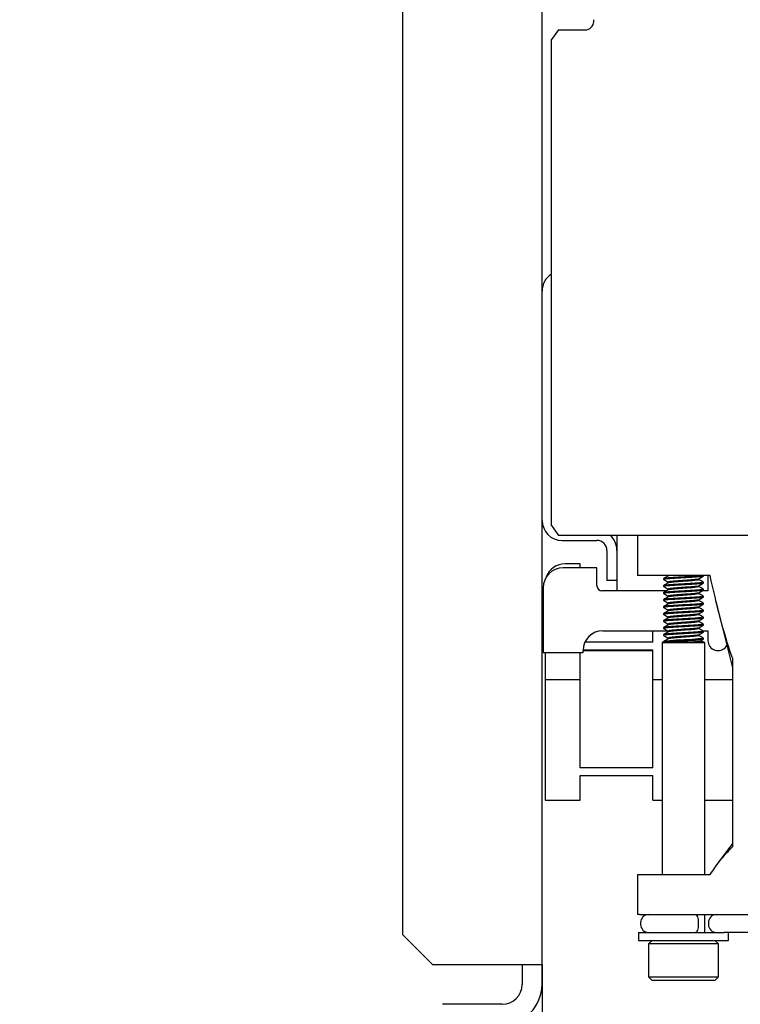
# Model space of a CAD drawing. Header units: millimetres. Extents: x 5 to 414, y 6 to 290.
# Tile 36 of 107: x 167 to 182, y 157 to 176. Entities that reach past the tile are written whole.
import ezdxf

# ---------------------------------------------------------------- set-up
doc = ezdxf.new("R2010")
doc.units = ezdxf.units.MM
doc.layers.add('SLD-0', color=7, linetype='Continuous')
doc.styles.add('SLDTEXTSTYLE0', font='TXT', dxfattribs={"width": 0.605})
doc.dimstyles.new('SLDDIMSTYLE0', dxfattribs={"dimtxt": 3.5, "dimasz": 3.5, "dimexe": 0, "dimexo": 0.0625, "dimgap": 0.875, "dimtad": 1, "dimlfac": 5, "dimrnd": 1e-09, "dimzin": 12, "dimdsep": 46, "dimtxsty": 'SLDTEXTSTYLE0', "dimsah": 1, "dimcen": 0.09, "dimadec": 0, "dimazin": 3, "dimtfac": 1, "dimtmove": 0, "dimatfit": 0, "dimfxl": 1, "dimfrac": 2, "dimtolj": 1, "dimtzin": 12, "dimarcsym": 0})
doc.dimstyles.new('SLDDIMSTYLE2', dxfattribs={"dimtxt": 3.5, "dimasz": 3.5, "dimexe": 0, "dimexo": 0.0625, "dimgap": 0.875, "dimtad": 1, "dimlfac": 5, "dimrnd": 1e-09, "dimzin": 12, "dimdsep": 46, "dimtxsty": 'SLDTEXTSTYLE0', "dimsah": 1, "dimcen": 0.09, "dimadec": 0, "dimazin": 3, "dimtfac": 1, "dimtofl": 0, "dimtmove": 0, "dimatfit": 3, "dimfxl": 1, "dimfrac": 2, "dimtolj": 1, "dimtzin": 12, "dimarcsym": 0})

# ---------------------------------------------------------------- blocks, each defined once
blk = doc.blocks.new('_D_10')
at = {"layer": 'SLD-0'}
for p, q in [((177.878, 157.444), (177.878, 145.308)), ((175.078, 151.644), (175.078, 145.308)), ((175.078, 146.308), (167.402, 146.308)), ((175.078, 146.308), (177.878, 146.308)), ((177.878, 146.308), (184.878, 146.308))]:
    blk.add_line(p, q, dxfattribs=at)
for points in [[(175.078, 146.308), (171.578, 146.768), (171.578, 145.848)], [(177.878, 146.308), (181.378, 145.848), (181.378, 146.768)]]:
    blk.add_solid(points, dxfattribs=at)
at = {"layer": 'SLD-0', "insert": (167.402, 150.82), "char_height": 3.5, "attachment_point": 1, "style": 'SLDTEXTSTYLE0'}
blk.add_mtext('14', dxfattribs=at)
blk = doc.blocks.new('_D_11')
at = {"layer": 'SLD-0'}
for p, q in [((221.778, 166.544), (221.778, 139.547)), ((175.078, 151.644), (175.078, 139.547)), ((175.078, 140.547), (221.778, 140.547))]:
    blk.add_line(p, q, dxfattribs=at)
for points in [[(175.078, 140.547), (178.578, 140.087), (178.578, 141.007)], [(221.778, 140.547), (218.278, 141.007), (218.278, 140.087)]]:
    blk.add_solid(points, dxfattribs=at)
at = {"layer": 'SLD-0', "insert": (192.412, 145.058), "char_height": 3.5, "attachment_point": 1, "style": 'SLDTEXTSTYLE0'}
blk.add_mtext('233,5', dxfattribs=at)

msp = doc.modelspace()

# ---------------------------------------------------------------- linework, layer by layer
at = {"color": 7, "linetype": 'Continuous', "lineweight": 25}
for p, q in [((175.0776, 226.2436), (175.0776, 158.0436)), ((177.8776, 157.4436), (177.8776, 177.5436)), ((178.2069, 176.1836), (178.0654, 175.9836)), ((178.2069, 176.1836), (178.7725, 176.1836)), ((178.0654, 166.2436), (178.0654, 175.9836)), ((178.0654, 166.2436), (178.2069, 166.0436)), ((184.207, 166.0436), (178.2069, 166.0436)), ((179.3776, 166.0436), (179.3776, 165.7436)), ((179.7929, 166.0436), (179.7929, 165.2436)), ((178.2776, 165.9436), (178.9776, 165.9436)), ((179.1776, 165.7436), (179.1776, 165.1436)), ((179.3776, 165.7436), (179.3776, 165.1436)), ((178.6376, 165.4736), (178.3376, 165.4736)), ((178.6376, 165.3936), (178.6376, 165.4736)), ((178.9776, 165.3936), (178.2976, 165.3936)), ((178.9776, 165.0336), (178.9776, 165.3936)), ((179.8291, 165.2436), (179.7929, 165.2436)), ((181.2439, 165.2436), (179.8291, 165.2436)), ((180.4042, 165.2436), (180.4042, 165.229)), ((181.1133, 165.2276), (181.1133, 165.2436)), ((181.2031, 165.2436), (181.2031, 164.9336)), ((179.3776, 165.1436), (179.1776, 165.1436)), ((179.3776, 165.1436), (179.3776, 164.9336)), ((180.3133, 165.1751), (180.3133, 165.1576)), ((180.3133, 165.0351), (180.3133, 165.0176)), ((180.4042, 165.1051), (180.4042, 165.089)), ((181.0224, 165.1576), (181.0224, 165.1738)), ((181.0224, 165.0176), (181.0224, 165.0338)), ((181.1133, 165.0876), (181.1133, 165.1051)), ((177.8976, 164.9936), (177.8976, 163.6936)), ((180.3779, 164.9336), (179.0776, 164.9336)), ((180.3133, 164.8951), (180.3133, 164.8776)), ((180.4042, 164.9651), (180.4042, 164.949)), ((181.0224, 164.8776), (181.0224, 164.8938)), ((181.2031, 164.9336), (181.1099, 164.9336)), ((181.1133, 164.9476), (181.1133, 164.9651)), ((180.3133, 164.7551), (180.3133, 164.7376)), ((180.4042, 164.8251), (180.4042, 164.809)), ((180.4042, 164.6851), (180.4042, 164.669)), ((181.0224, 164.7376), (181.0224, 164.7538)), ((181.1133, 164.8076), (181.1133, 164.8251)), ((181.1133, 164.6676), (181.1133, 164.6851)), ((181.3641, 164.7279), (181.6931, 163.3878)), ((180.3133, 164.6151), (180.3133, 164.5976)), ((180.3133, 164.4751), (180.3133, 164.4576)), ((180.4042, 164.5451), (180.4042, 164.529)), ((181.0224, 164.5976), (181.0224, 164.6138)), ((181.0224, 164.4576), (181.0224, 164.4738)), ((181.1133, 164.5276), (181.1133, 164.5451)), ((180.3133, 164.3351), (180.3133, 164.3176)), ((180.4042, 164.4051), (180.4042, 164.389)), ((180.4042, 164.2651), (180.4042, 164.249)), ((181.0224, 164.3176), (181.0224, 164.3338)), ((181.1133, 164.3876), (181.1133, 164.4051)), ((181.1133, 164.2476), (181.1133, 164.2651)), ((179.0976, 164.1336), (180.3914, 164.1336)), ((180.0976, 163.9036), (180.0976, 164.1336)), ((180.3133, 164.1951), (180.3133, 164.1776)), ((180.3133, 164.0551), (180.3133, 164.0376)), ((180.4042, 164.1251), (180.4042, 164.109)), ((181.0224, 164.1776), (181.0224, 164.1938)), ((181.0224, 164.0376), (181.0224, 164.0538)), ((181.1034, 164.1336), (181.2031, 164.1336)), ((181.1133, 164.1076), (181.1133, 164.1251)), ((181.2031, 164.1336), (181.2031, 163.9336)), ((180.0976, 163.9036), (178.7355, 163.9036)), ((180.3133, 163.9088), (180.2879, 163.8996)), ((180.2879, 163.8996), (180.2879, 159.2436)), ((180.2879, 163.8996), (181.0249, 163.8996)), ((180.3133, 163.9088), (180.3598, 163.9088)), ((180.4042, 163.9851), (180.4042, 163.969)), ((180.9303, 163.9236), (181.0727, 163.9236)), ((181.0249, 163.8996), (181.1387, 163.8996)), ((181.1387, 163.8996), (181.0727, 163.9236)), ((181.1133, 163.9676), (181.1133, 163.9851)), ((181.1387, 159.2436), (181.1387, 163.8996)), ((177.8976, 163.6936), (178.6976, 163.6936)), ((177.9376, 163.6936), (177.9376, 163.1536)), ((178.6376, 163.1536), (178.6376, 163.6936)), ((178.6976, 163.6936), (178.6976, 163.7336)), ((178.6976, 163.7336), (180.0976, 163.7336)), ((178.6981, 163.7536), (180.0976, 163.7536)), ((180.0976, 163.1536), (180.0976, 163.7536)), ((181.5665, 163.8182), (181.582, 163.8402)), ((181.6931, 163.5905), (181.6931, 159.7997)), ((177.9376, 163.1536), (178.6376, 163.1536)), ((177.9376, 163.1536), (177.9376, 160.7336)), ((178.6376, 161.3836), (178.6376, 163.1536)), ((180.0976, 163.1536), (180.2879, 163.1536)), ((180.0976, 161.3836), (180.0976, 163.1536)), ((181.1387, 163.1536), (181.6931, 163.1536)), ((180.0976, 161.3836), (178.6376, 161.3836)), ((178.6376, 161.2336), (180.0976, 161.2336)), ((178.6376, 160.7336), (178.6376, 161.2336)), ((180.0976, 160.7336), (180.0976, 161.2336)), ((177.9376, 160.7336), (178.6376, 160.7336)), ((180.0976, 160.7336), (180.2879, 160.7336)), ((181.1387, 160.7336), (181.6931, 160.7336)), ((181.6931, 159.8678), (181.3641, 159.4171)), ((179.7929, 159.2436), (179.7929, 158.4436)), ((179.7929, 159.2436), (179.8291, 159.2436)), ((179.8291, 159.2436), (181.2439, 159.2436)), ((179.8291, 158.4436), (179.7929, 158.4436)), ((179.8291, 158.4436), (184.891, 158.4436)), ((181.1387, 158.0836), (181.1387, 158.4436)), ((179.8533, 158.2836), (179.8533, 158.2436)), ((181.0075, 158.2836), (181.0075, 158.2436)), ((181.2122, 158.2836), (181.2122, 158.2436)), ((175.6776, 157.4436), (175.0776, 158.0436)), ((179.8133, 158.0836), (179.8133, 157.9236)), ((179.8133, 158.0836), (180.1855, 158.0836)), ((179.8133, 157.9236), (180.1855, 157.9236)), ((180.0833, 157.9236), (180.0133, 157.8536)), ((180.1855, 158.0836), (181.5272, 158.0836)), ((180.1855, 157.9236), (181.6133, 157.9236)), ((181.4133, 157.8536), (181.3433, 157.9236)), ((181.6263, 158.0836), (181.5272, 158.0836)), ((181.6133, 157.9236), (181.6133, 158.0836)), ((182.0252, 158.0836), (181.6263, 158.0836)), ((180.0133, 157.8536), (180.0133, 157.1936)), ((181.4133, 157.8536), (180.0133, 157.8536)), ((181.4133, 157.1936), (181.4133, 157.8536)), ((175.6776, 157.4436), (177.0776, 157.4436)), ((177.0776, 157.4436), (177.8776, 157.4436)), ((177.4776, 157.4436), (177.4776, 157.0436)), ((177.8776, 157.0436), (177.8776, 157.4436)), ((180.0133, 157.1936), (180.0833, 157.1236)), ((180.0133, 157.1936), (181.4133, 157.1936)), ((181.3433, 157.1236), (181.4133, 157.1936)), ((181.3433, 157.1236), (180.0833, 157.1236)), ((177.0776, 156.6436), (175.8776, 156.6436))]:
    msp.add_line(p, q, dxfattribs=at)
at = {"color": 7, "linetype": 'Continuous', "lineweight": 25, "flags": 128}
for points in [[(181.1111, 163.9851), (181.0888, 163.9776), (181.0063, 163.9686), (180.8784, 163.9596), (180.7298, 163.9514), (180.5728, 163.9422), (180.441, 163.9336), (180.3501, 163.9251), (180.3135, 163.9158), (180.3242, 163.9101), (180.3307, 163.9088), (180.3307, 163.9088)], [(180.9527, 158.4436), (180.9634, 158.4405), (180.9737, 158.4314), (180.9831, 158.4166), (180.9914, 158.3968), (180.9982, 158.3725), (181.0033, 158.3448), (181.0064, 158.3148), (181.0075, 158.2836)], [(181.0075, 158.2436), (181.0064, 158.2124), (181.0033, 158.1824), (180.9982, 158.1547), (180.9914, 158.1305), (180.9831, 158.1106), (180.9737, 158.0958), (180.9634, 158.0867), (180.9527, 158.0836)]]:
    msp.add_lwpolyline(points, dxfattribs=at)
at = {"color": 7, "linetype": 'Continuous', "lineweight": 25}
for centre, radius, start, end in [((178.7372, 176.3586), 0.1785, 281.42175, 8.04947), ((178.2776, 170.9436), 0.4, 122.02776, 180), ((178.2776, 166.3436), 0.4, 180, 270), ((178.9776, 165.7436), 0.4, 0, 48.59038), ((178.9776, 165.7436), 0.2, 0, 90), ((178.3376, 165.0736), 0.4, 90, 159.85423), ((178.2976, 164.9936), 0.4, 90, 180), ((179.0776, 165.0336), 0.1, 180, 270), ((179.0976, 163.7336), 0.4, 90, 180), ((181.4031, 163.9336), 0.2, 180, 324.75796), ((180.0133, 158.2836), 0.16, 90, 180), ((181.3722, 158.2836), 0.16, 90, 180), ((180.0133, 158.2436), 0.16, 180, 270), ((181.3722, 158.2436), 0.16, 180, 270), ((177.0776, 157.0436), 0.8, 270, 0), ((177.0776, 157.0436), 0.4, 270, 0)]:
    msp.add_arc(centre, radius, start, end, dxfattribs=at)
for points, knots in [([(181.1111, 165.2276), (181.1072, 165.2252), (181.0988, 165.2199), (181.0132, 165.2111), (180.8843, 165.202), (180.7281, 165.1941), (180.5703, 165.1846), (180.4493, 165.177), (180.3698, 165.1706), (180.3289, 165.1644), (180.3079, 165.1599), (180.3148, 165.1579), (180.3155, 165.1576)], [0, 0, 0, 0, 0.11210645, 0.23823842, 0.36437038, 0.48656928, 0.61380599, 0.73778431, 0.8203874, 0.90592323, 0.98990755, 1, 1, 1, 1]), ([(181.1111, 165.2451), (181.1072, 165.2427), (181.0988, 165.2374), (181.0132, 165.2286), (180.8844, 165.2195), (180.728, 165.2116), (180.5706, 165.2021), (180.4333, 165.1936), (180.3426, 165.1852), (180.308, 165.1784), (180.3143, 165.1753), (180.3148, 165.1751)], [0, 0, 0, 0, 0.1121984, 0.2384338, 0.3646691, 0.4869682, 0.6143093, 0.7383892, 0.8624692, 0.9898102, 1, 1, 1, 1]), ([(180.4078, 165.231), (180.3926, 165.2222), (180.3621, 165.2044), (180.3316, 165.1867), (180.3163, 165.1779)], [0, 0, 0, 0, 0.4996817, 1, 1, 1, 1]), ([(180.4824, 165.2436), (180.4634, 165.2416), (180.4243, 165.2375), (180.4162, 165.2331), (180.4121, 165.2308)], [0, 0, 0, 0, 0.4868013, 1, 1, 1, 1]), ([(181.0199, 165.1723), (181.0351, 165.1812), (181.0655, 165.1988), (181.096, 165.2165), (181.1112, 165.2253)], [0, 0, 0, 0, 0.49976407, 1, 1, 1, 1]), ([(181.6931, 163.5905), (181.6895, 163.6007), (181.6017, 163.8495), (181.443, 164.3842), (181.3106, 164.9559), (181.2439, 165.2436)], [0, 0, 0, 0, 0.0207576, 0.5070405, 1, 1, 1, 1]), ([(181.1111, 165.0876), (181.1072, 165.0852), (181.0988, 165.0799), (181.0132, 165.0711), (180.8843, 165.062), (180.7281, 165.0541), (180.5703, 165.0446), (180.4493, 165.037), (180.3698, 165.0306), (180.3289, 165.0244), (180.3079, 165.0199), (180.3148, 165.0179), (180.3155, 165.0176)], [0, 0, 0, 0, 0.11210645, 0.23823842, 0.36437038, 0.48656928, 0.61380599, 0.73778431, 0.8203874, 0.90592323, 0.98990755, 1, 1, 1, 1]), ([(181.1111, 165.1051), (181.1072, 165.1027), (181.0988, 165.0974), (181.0132, 165.0886), (180.8844, 165.0795), (180.728, 165.0716), (180.5706, 165.0621), (180.4333, 165.0536), (180.3426, 165.0452), (180.308, 165.0384), (180.3143, 165.0353), (180.3148, 165.0351)], [0, 0, 0, 0, 0.1121984, 0.2384338, 0.3646691, 0.4869682, 0.6143093, 0.7383892, 0.8624692, 0.9898102, 1, 1, 1, 1]), ([(180.4078, 165.091), (180.3926, 165.0822), (180.3621, 165.0644), (180.3316, 165.0467), (180.3163, 165.0379)], [0, 0, 0, 0, 0.4996817, 1, 1, 1, 1]), ([(180.3262, 165.1522), (180.3411, 165.1434), (180.3709, 165.1258), (180.4005, 165.1082), (180.4153, 165.0994)], [0, 0, 0, 0, 0.5000622, 1, 1, 1, 1]), ([(181.0148, 165.1726), (181.0124, 165.1709), (181.006, 165.1665), (180.9444, 165.1586), (180.8456, 165.1495), (180.7246, 165.1416), (180.6031, 165.1321), (180.4967, 165.1236), (180.4279, 165.1152), (180.3978, 165.1084), (180.4054, 165.1054), (180.406, 165.1051)], [0, 0, 0, 0, 0.0769047, 0.2081756, 0.3394464, 0.4666067, 0.5990324, 0.7280522, 0.857072, 0.9894978, 1, 1, 1, 1]), ([(181.0148, 165.0326), (181.0124, 165.0309), (181.006, 165.0265), (180.9444, 165.0186), (180.8456, 165.0095), (180.7246, 165.0016), (180.6031, 164.9921), (180.4967, 164.9836), (180.4279, 164.9752), (180.3978, 164.9684), (180.4054, 164.9654), (180.406, 164.9651)], [0, 0, 0, 0, 0.0769047, 0.2081756, 0.3394464, 0.4666067, 0.5990324, 0.7280522, 0.857072, 0.9894978, 1, 1, 1, 1]), ([(181.0175, 165.1599), (181.0192, 165.1593), (181.0311, 165.1558), (181.0077, 165.1503), (180.9465, 165.1411), (180.8451, 165.132), (180.7249, 165.1241), (180.6026, 165.1146), (180.4985, 165.1061), (180.4282, 165.0984), (180.4169, 165.0931), (180.4121, 165.0908)], [0, 0, 0, 0, 0.02162255, 0.14558778, 0.27356023, 0.40153269, 0.52549792, 0.6545963, 0.78037432, 0.90615234, 1, 1, 1, 1]), ([(181.0199, 165.0323), (181.0351, 165.0412), (181.0655, 165.0588), (181.096, 165.0765), (181.1112, 165.0853)], [0, 0, 0, 0, 0.4997641, 1, 1, 1, 1]), ([(181.112, 165.1069), (181.0967, 165.1158), (181.0662, 165.1335), (181.0357, 165.1513), (181.0204, 165.1601)], [0, 0, 0, 0, 0.5003233, 1, 1, 1, 1]), ([(181.1111, 164.9476), (181.1072, 164.9452), (181.0988, 164.9399), (181.0132, 164.9311), (180.8843, 164.922), (180.7281, 164.9141), (180.5703, 164.9046), (180.4493, 164.897), (180.3698, 164.8906), (180.3289, 164.8844), (180.3079, 164.8799), (180.3148, 164.8779), (180.3155, 164.8776)], [0, 0, 0, 0, 0.1121065, 0.2382384, 0.3643704, 0.4865693, 0.613806, 0.7377843, 0.8203874, 0.9059232, 0.9899076, 1, 1, 1, 1]), ([(181.1111, 164.9651), (181.1072, 164.9627), (181.0988, 164.9574), (181.0132, 164.9486), (180.8844, 164.9395), (180.728, 164.9316), (180.5706, 164.9221), (180.4333, 164.9136), (180.3426, 164.9052), (180.308, 164.8984), (180.3143, 164.8953), (180.3148, 164.8951)], [0, 0, 0, 0, 0.11219837, 0.23843375, 0.36466914, 0.48696823, 0.61430926, 0.73838923, 0.86246921, 0.98981024, 1, 1, 1, 1]), ([(180.4078, 164.951), (180.3926, 164.9422), (180.3621, 164.9244), (180.3316, 164.9067), (180.3163, 164.8979)], [0, 0, 0, 0, 0.4996817, 1, 1, 1, 1]), ([(180.3262, 165.0122), (180.3411, 165.0034), (180.3709, 164.9858), (180.4005, 164.9682), (180.4153, 164.9594)], [0, 0, 0, 0, 0.5000622, 1, 1, 1, 1]), ([(180.3262, 164.8722), (180.3411, 164.8634), (180.3709, 164.8458), (180.4005, 164.8282), (180.4153, 164.8194)], [0, 0, 0, 0, 0.5000622, 1, 1, 1, 1]), ([(181.0148, 164.8926), (181.0124, 164.8909), (181.006, 164.8865), (180.9444, 164.8786), (180.8456, 164.8695), (180.7246, 164.8616), (180.6031, 164.8521), (180.4967, 164.8436), (180.4279, 164.8352), (180.3978, 164.8284), (180.4054, 164.8254), (180.406, 164.8251)], [0, 0, 0, 0, 0.0769047, 0.2081756, 0.3394464, 0.4666067, 0.5990324, 0.7280522, 0.857072, 0.9894978, 1, 1, 1, 1]), ([(181.0175, 165.0199), (181.0192, 165.0193), (181.0311, 165.0158), (181.0077, 165.0103), (180.9465, 165.0011), (180.8451, 164.992), (180.7249, 164.9841), (180.6026, 164.9746), (180.4985, 164.9661), (180.4282, 164.9584), (180.4169, 164.9531), (180.4121, 164.9508)], [0, 0, 0, 0, 0.0216226, 0.1455878, 0.2735602, 0.4015327, 0.5254979, 0.6545963, 0.7803743, 0.9061523, 1, 1, 1, 1]), ([(181.0175, 164.8799), (181.0192, 164.8793), (181.0311, 164.8758), (181.0077, 164.8703), (180.9465, 164.8611), (180.8451, 164.852), (180.7249, 164.8441), (180.6026, 164.8346), (180.4985, 164.8261), (180.4282, 164.8184), (180.4169, 164.8131), (180.4121, 164.8108)], [0, 0, 0, 0, 0.0216226, 0.1455878, 0.2735602, 0.4015327, 0.5254979, 0.6545963, 0.7803743, 0.9061523, 1, 1, 1, 1]), ([(181.0199, 164.8923), (181.0351, 164.9012), (181.0655, 164.9188), (181.096, 164.9365), (181.1112, 164.9453)], [0, 0, 0, 0, 0.4997641, 1, 1, 1, 1]), ([(181.112, 164.9669), (181.0967, 164.9758), (181.0662, 164.9935), (181.0357, 165.0113), (181.0204, 165.0201)], [0, 0, 0, 0, 0.5003233, 1, 1, 1, 1]), ([(181.112, 164.8269), (181.0967, 164.8358), (181.0662, 164.8535), (181.0357, 164.8713), (181.0204, 164.8801)], [0, 0, 0, 0, 0.5003233, 1, 1, 1, 1]), ([(181.1111, 164.8076), (181.1072, 164.8052), (181.0988, 164.7999), (181.0132, 164.7911), (180.8843, 164.782), (180.7281, 164.7741), (180.5703, 164.7646), (180.4493, 164.757), (180.3698, 164.7506), (180.3289, 164.7444), (180.3079, 164.7399), (180.3148, 164.7379), (180.3155, 164.7376)], [0, 0, 0, 0, 0.11210645, 0.23823842, 0.36437038, 0.48656928, 0.61380599, 0.73778431, 0.8203874, 0.90592323, 0.98990755, 1, 1, 1, 1]), ([(181.1111, 164.6676), (181.1072, 164.6652), (181.0988, 164.6599), (181.0132, 164.6511), (180.8843, 164.642), (180.7281, 164.6341), (180.5703, 164.6246), (180.4493, 164.617), (180.3698, 164.6106), (180.3289, 164.6044), (180.3079, 164.5999), (180.3148, 164.5979), (180.3155, 164.5976)], [0, 0, 0, 0, 0.1121065, 0.2382384, 0.3643704, 0.4865693, 0.613806, 0.7377843, 0.8203874, 0.9059232, 0.9899076, 1, 1, 1, 1]), ([(181.1111, 164.8251), (181.1072, 164.8227), (181.0988, 164.8174), (181.0132, 164.8086), (180.8844, 164.7995), (180.728, 164.7916), (180.5706, 164.7821), (180.4333, 164.7736), (180.3426, 164.7652), (180.308, 164.7584), (180.3143, 164.7553), (180.3148, 164.7551)], [0, 0, 0, 0, 0.1121984, 0.2384338, 0.3646691, 0.4869682, 0.6143093, 0.7383892, 0.8624692, 0.9898102, 1, 1, 1, 1]), ([(181.1111, 164.6851), (181.1072, 164.6827), (181.0988, 164.6774), (181.0132, 164.6686), (180.8844, 164.6595), (180.728, 164.6516), (180.5706, 164.6421), (180.4333, 164.6336), (180.3426, 164.6252), (180.308, 164.6184), (180.3143, 164.6153), (180.3148, 164.6151)], [0, 0, 0, 0, 0.1121984, 0.2384338, 0.3646691, 0.4869682, 0.6143093, 0.7383892, 0.8624692, 0.9898102, 1, 1, 1, 1]), ([(180.4078, 164.811), (180.3926, 164.8022), (180.3621, 164.7844), (180.3316, 164.7667), (180.3163, 164.7579)], [0, 0, 0, 0, 0.4996817, 1, 1, 1, 1]), ([(180.4078, 164.671), (180.3926, 164.6622), (180.3621, 164.6444), (180.3316, 164.6267), (180.3163, 164.6179)], [0, 0, 0, 0, 0.4996817, 1, 1, 1, 1]), ([(180.3262, 164.7322), (180.3411, 164.7234), (180.3709, 164.7058), (180.4005, 164.6882), (180.4153, 164.6794)], [0, 0, 0, 0, 0.5000622, 1, 1, 1, 1]), ([(181.0148, 164.7526), (181.0124, 164.7509), (181.006, 164.7465), (180.9444, 164.7386), (180.8456, 164.7295), (180.7246, 164.7216), (180.6031, 164.7121), (180.4967, 164.7036), (180.4279, 164.6952), (180.3978, 164.6884), (180.4054, 164.6854), (180.406, 164.6851)], [0, 0, 0, 0, 0.07690474, 0.20817555, 0.33944636, 0.46660666, 0.59903241, 0.72805222, 0.85707203, 0.98949779, 1, 1, 1, 1]), ([(181.0175, 164.7399), (181.0192, 164.7393), (181.0311, 164.7358), (181.0077, 164.7303), (180.9465, 164.7211), (180.8451, 164.712), (180.7249, 164.7041), (180.6026, 164.6946), (180.4985, 164.6861), (180.4282, 164.6784), (180.4169, 164.6731), (180.4121, 164.6708)], [0, 0, 0, 0, 0.0216226, 0.1455878, 0.2735602, 0.4015327, 0.5254979, 0.6545963, 0.7803743, 0.9061523, 1, 1, 1, 1]), ([(181.0199, 164.7523), (181.0351, 164.7612), (181.0655, 164.7788), (181.096, 164.7965), (181.1112, 164.8053)], [0, 0, 0, 0, 0.4997641, 1, 1, 1, 1]), ([(181.0199, 164.6123), (181.0351, 164.6212), (181.0655, 164.6388), (181.096, 164.6565), (181.1112, 164.6653)], [0, 0, 0, 0, 0.4997641, 1, 1, 1, 1]), ([(181.112, 164.6869), (181.0967, 164.6958), (181.0662, 164.7135), (181.0357, 164.7313), (181.0204, 164.7401)], [0, 0, 0, 0, 0.5003233, 1, 1, 1, 1]), ([(181.1111, 164.5276), (181.1072, 164.5252), (181.0988, 164.5199), (181.0132, 164.5111), (180.8843, 164.502), (180.7281, 164.4941), (180.5703, 164.4846), (180.4493, 164.477), (180.3698, 164.4706), (180.3289, 164.4644), (180.3079, 164.4599), (180.3148, 164.4579), (180.3155, 164.4576)], [0, 0, 0, 0, 0.11210645, 0.23823842, 0.36437038, 0.48656928, 0.61380599, 0.73778431, 0.8203874, 0.90592323, 0.98990755, 1, 1, 1, 1]), ([(181.1111, 164.5451), (181.1072, 164.5427), (181.0988, 164.5374), (181.0132, 164.5286), (180.8844, 164.5195), (180.728, 164.5116), (180.5706, 164.5021), (180.4333, 164.4936), (180.3426, 164.4852), (180.308, 164.4784), (180.3143, 164.4753), (180.3148, 164.4751)], [0, 0, 0, 0, 0.11219837, 0.23843375, 0.36466914, 0.48696823, 0.61430926, 0.73838923, 0.86246921, 0.98981024, 1, 1, 1, 1]), ([(180.4078, 164.531), (180.3926, 164.5222), (180.3621, 164.5044), (180.3316, 164.4867), (180.3163, 164.4779)], [0, 0, 0, 0, 0.4996817, 1, 1, 1, 1]), ([(180.3262, 164.5922), (180.3411, 164.5834), (180.3709, 164.5658), (180.4005, 164.5482), (180.4153, 164.5394)], [0, 0, 0, 0, 0.5000622, 1, 1, 1, 1]), ([(180.3262, 164.4522), (180.3411, 164.4434), (180.3709, 164.4258), (180.4005, 164.4082), (180.4153, 164.3994)], [0, 0, 0, 0, 0.5000622, 1, 1, 1, 1]), ([(181.0148, 164.6126), (181.0124, 164.6109), (181.006, 164.6065), (180.9444, 164.5986), (180.8456, 164.5895), (180.7246, 164.5816), (180.6031, 164.5721), (180.4967, 164.5636), (180.4279, 164.5552), (180.3978, 164.5484), (180.4054, 164.5454), (180.406, 164.5451)], [0, 0, 0, 0, 0.0769047, 0.2081756, 0.3394464, 0.4666067, 0.5990324, 0.7280522, 0.857072, 0.9894978, 1, 1, 1, 1]), ([(181.0148, 164.4726), (181.0124, 164.4709), (181.006, 164.4665), (180.9444, 164.4586), (180.8456, 164.4495), (180.7246, 164.4416), (180.6031, 164.4321), (180.4967, 164.4236), (180.4279, 164.4152), (180.3978, 164.4084), (180.4054, 164.4054), (180.406, 164.4051)], [0, 0, 0, 0, 0.0769047, 0.2081756, 0.3394464, 0.4666067, 0.5990324, 0.7280522, 0.857072, 0.9894978, 1, 1, 1, 1]), ([(181.0175, 164.5999), (181.0192, 164.5993), (181.0311, 164.5958), (181.0077, 164.5903), (180.9465, 164.5811), (180.8451, 164.572), (180.7249, 164.5641), (180.6026, 164.5546), (180.4985, 164.5461), (180.4282, 164.5384), (180.4169, 164.5331), (180.4121, 164.5308)], [0, 0, 0, 0, 0.0216226, 0.1455878, 0.2735602, 0.4015327, 0.5254979, 0.6545963, 0.7803743, 0.9061523, 1, 1, 1, 1]), ([(181.0175, 164.4599), (181.0192, 164.4593), (181.0311, 164.4558), (181.0077, 164.4503), (180.9465, 164.4411), (180.8451, 164.432), (180.7249, 164.4241), (180.6026, 164.4146), (180.4985, 164.4061), (180.4282, 164.3984), (180.4169, 164.3931), (180.4121, 164.3908)], [0, 0, 0, 0, 0.0216226, 0.1455878, 0.2735602, 0.4015327, 0.5254979, 0.6545963, 0.7803743, 0.9061523, 1, 1, 1, 1]), ([(181.0199, 164.4723), (181.0351, 164.4812), (181.0655, 164.4988), (181.096, 164.5165), (181.1112, 164.5253)], [0, 0, 0, 0, 0.4997641, 1, 1, 1, 1]), ([(181.112, 164.5469), (181.0967, 164.5558), (181.0662, 164.5735), (181.0357, 164.5913), (181.0204, 164.6001)], [0, 0, 0, 0, 0.5003233, 1, 1, 1, 1]), ([(181.112, 164.4069), (181.0967, 164.4158), (181.0662, 164.4335), (181.0357, 164.4513), (181.0204, 164.4601)], [0, 0, 0, 0, 0.5003233, 1, 1, 1, 1]), ([(181.1111, 164.3876), (181.1072, 164.3852), (181.0988, 164.3799), (181.0132, 164.3711), (180.8843, 164.362), (180.7281, 164.3541), (180.5703, 164.3446), (180.4493, 164.337), (180.3698, 164.3306), (180.3289, 164.3244), (180.3079, 164.3199), (180.3148, 164.3179), (180.3155, 164.3176)], [0, 0, 0, 0, 0.1121065, 0.2382384, 0.3643704, 0.4865693, 0.613806, 0.7377843, 0.8203874, 0.9059232, 0.9899076, 1, 1, 1, 1]), ([(181.1111, 164.2476), (181.1072, 164.2452), (181.0988, 164.2399), (181.0132, 164.2311), (180.8843, 164.222), (180.7281, 164.2141), (180.5703, 164.2046), (180.4493, 164.197), (180.3698, 164.1906), (180.3289, 164.1844), (180.3079, 164.1799), (180.3148, 164.1779), (180.3155, 164.1776)], [0, 0, 0, 0, 0.1121065, 0.2382384, 0.3643704, 0.4865693, 0.613806, 0.7377843, 0.8203874, 0.9059232, 0.9899076, 1, 1, 1, 1]), ([(181.1111, 164.4051), (181.1072, 164.4027), (181.0988, 164.3974), (181.0132, 164.3886), (180.8844, 164.3795), (180.728, 164.3716), (180.5706, 164.3621), (180.4333, 164.3536), (180.3426, 164.3452), (180.308, 164.3384), (180.3143, 164.3353), (180.3148, 164.3351)], [0, 0, 0, 0, 0.1121984, 0.2384338, 0.3646691, 0.4869682, 0.6143093, 0.7383892, 0.8624692, 0.9898102, 1, 1, 1, 1]), ([(181.1111, 164.2651), (181.1072, 164.2627), (181.0988, 164.2574), (181.0132, 164.2486), (180.8844, 164.2395), (180.728, 164.2316), (180.5706, 164.2221), (180.4333, 164.2136), (180.3426, 164.2052), (180.308, 164.1984), (180.3143, 164.1953), (180.3148, 164.1951)], [0, 0, 0, 0, 0.1121984, 0.2384338, 0.3646691, 0.4869682, 0.6143093, 0.7383892, 0.8624692, 0.9898102, 1, 1, 1, 1]), ([(180.4078, 164.391), (180.3926, 164.3822), (180.3621, 164.3644), (180.3316, 164.3467), (180.3163, 164.3379)], [0, 0, 0, 0, 0.4996817, 1, 1, 1, 1]), ([(180.4078, 164.251), (180.3926, 164.2422), (180.3621, 164.2244), (180.3316, 164.2067), (180.3163, 164.1979)], [0, 0, 0, 0, 0.4996817, 1, 1, 1, 1]), ([(180.3262, 164.3122), (180.3411, 164.3034), (180.3709, 164.2858), (180.4005, 164.2682), (180.4153, 164.2594)], [0, 0, 0, 0, 0.5000622, 1, 1, 1, 1]), ([(181.0148, 164.3326), (181.0124, 164.3309), (181.006, 164.3265), (180.9444, 164.3186), (180.8456, 164.3095), (180.7246, 164.3016), (180.6031, 164.2921), (180.4967, 164.2836), (180.4279, 164.2752), (180.3978, 164.2684), (180.4054, 164.2654), (180.406, 164.2651)], [0, 0, 0, 0, 0.0769047, 0.2081756, 0.3394464, 0.4666067, 0.5990324, 0.7280522, 0.857072, 0.9894978, 1, 1, 1, 1]), ([(181.0175, 164.3199), (181.0192, 164.3193), (181.0311, 164.3158), (181.0077, 164.3103), (180.9465, 164.3011), (180.8451, 164.292), (180.7249, 164.2841), (180.6026, 164.2746), (180.4985, 164.2661), (180.4282, 164.2584), (180.4169, 164.2531), (180.4121, 164.2508)], [0, 0, 0, 0, 0.0216226, 0.1455878, 0.2735602, 0.4015327, 0.5254979, 0.6545963, 0.7803743, 0.9061523, 1, 1, 1, 1]), ([(181.0199, 164.3323), (181.0351, 164.3412), (181.0655, 164.3588), (181.096, 164.3765), (181.1112, 164.3853)], [0, 0, 0, 0, 0.4997641, 1, 1, 1, 1]), ([(181.0199, 164.1923), (181.0351, 164.2012), (181.0655, 164.2188), (181.096, 164.2365), (181.1112, 164.2453)], [0, 0, 0, 0, 0.4997641, 1, 1, 1, 1]), ([(181.112, 164.2669), (181.0967, 164.2758), (181.0662, 164.2935), (181.0357, 164.3113), (181.0204, 164.3201)], [0, 0, 0, 0, 0.5003233, 1, 1, 1, 1]), ([(181.1111, 164.1076), (181.1072, 164.1052), (181.0988, 164.0999), (181.0132, 164.0911), (180.8843, 164.082), (180.7281, 164.0741), (180.5703, 164.0646), (180.4493, 164.057), (180.3698, 164.0506), (180.3289, 164.0444), (180.3079, 164.0399), (180.3148, 164.0379), (180.3155, 164.0376)], [0, 0, 0, 0, 0.1121065, 0.2382384, 0.3643704, 0.4865693, 0.613806, 0.7377843, 0.8203874, 0.9059232, 0.9899076, 1, 1, 1, 1]), ([(181.1111, 164.1251), (181.1072, 164.1227), (181.0988, 164.1174), (181.0132, 164.1086), (180.8844, 164.0995), (180.728, 164.0916), (180.5706, 164.0821), (180.4333, 164.0736), (180.3426, 164.0652), (180.308, 164.0584), (180.3143, 164.0553), (180.3148, 164.0551)], [0, 0, 0, 0, 0.11219837, 0.23843375, 0.36466914, 0.48696823, 0.61430926, 0.73838923, 0.86246921, 0.98981024, 1, 1, 1, 1]), ([(180.4078, 164.111), (180.3926, 164.1022), (180.3621, 164.0844), (180.3316, 164.0667), (180.3163, 164.0579)], [0, 0, 0, 0, 0.4996817, 1, 1, 1, 1]), ([(180.3262, 164.1722), (180.3411, 164.1634), (180.3709, 164.1458), (180.4005, 164.1282), (180.4153, 164.1194)], [0, 0, 0, 0, 0.5000622, 1, 1, 1, 1]), ([(181.0148, 164.1926), (181.0124, 164.1909), (181.006, 164.1865), (180.9444, 164.1786), (180.8456, 164.1695), (180.7246, 164.1616), (180.6031, 164.1521), (180.4967, 164.1436), (180.4279, 164.1352), (180.3978, 164.1284), (180.4054, 164.1254), (180.406, 164.1251)], [0, 0, 0, 0, 0.0769047, 0.2081756, 0.3394464, 0.4666067, 0.5990324, 0.7280522, 0.857072, 0.9894978, 1, 1, 1, 1]), ([(181.0148, 164.0526), (181.0124, 164.0509), (181.006, 164.0465), (180.9444, 164.0386), (180.8456, 164.0295), (180.7246, 164.0216), (180.6031, 164.0121), (180.4967, 164.0036), (180.4279, 163.9952), (180.3978, 163.9884), (180.4054, 163.9854), (180.406, 163.9851)], [0, 0, 0, 0, 0.0769047, 0.2081756, 0.3394464, 0.4666067, 0.5990324, 0.7280522, 0.857072, 0.9894978, 1, 1, 1, 1]), ([(181.0175, 164.1799), (181.0192, 164.1793), (181.0311, 164.1758), (181.0077, 164.1703), (180.9465, 164.1611), (180.8451, 164.152), (180.7249, 164.1441), (180.6026, 164.1346), (180.4985, 164.1261), (180.4282, 164.1184), (180.4169, 164.1131), (180.4121, 164.1108)], [0, 0, 0, 0, 0.0216226, 0.1455878, 0.2735602, 0.4015327, 0.5254979, 0.6545963, 0.7803743, 0.9061523, 1, 1, 1, 1]), ([(181.0175, 164.0399), (181.0192, 164.0393), (181.0311, 164.0358), (181.0077, 164.0303), (180.9465, 164.0211), (180.8451, 164.012), (180.7249, 164.0041), (180.6026, 163.9946), (180.4985, 163.9861), (180.4282, 163.9784), (180.4169, 163.9731), (180.4121, 163.9708)], [0, 0, 0, 0, 0.0216226, 0.1455878, 0.2735602, 0.4015327, 0.5254979, 0.6545963, 0.7803743, 0.9061523, 1, 1, 1, 1]), ([(181.0199, 164.0523), (181.0351, 164.0612), (181.0655, 164.0788), (181.096, 164.0965), (181.1112, 164.1053)], [0, 0, 0, 0, 0.4997641, 1, 1, 1, 1]), ([(181.112, 164.1269), (181.0967, 164.1358), (181.0662, 164.1535), (181.0357, 164.1713), (181.0204, 164.1801)], [0, 0, 0, 0, 0.5003233, 1, 1, 1, 1]), ([(181.112, 163.9869), (181.0967, 163.9958), (181.0662, 164.0135), (181.0357, 164.0313), (181.0204, 164.0401)], [0, 0, 0, 0, 0.5003233, 1, 1, 1, 1]), ([(180.4078, 163.971), (180.3926, 163.9622), (180.3621, 163.9444), (180.3316, 163.9267), (180.3163, 163.9179)], [0, 0, 0, 0, 0.4996817, 1, 1, 1, 1]), ([(180.3262, 164.0322), (180.3411, 164.0234), (180.3709, 164.0058), (180.4005, 163.9882), (180.4153, 163.9794)], [0, 0, 0, 0, 0.5000622, 1, 1, 1, 1]), ([(181.1111, 163.9676), (181.1072, 163.9652), (181.0988, 163.9599), (181.0132, 163.9511), (180.8843, 163.942), (180.7281, 163.9341), (180.5703, 163.9246), (180.4492, 163.917), (180.3866, 163.912), (180.3648, 163.9094), (180.3598, 163.9088)], [0, 0, 0, 0, 0.1327082, 0.2820194, 0.4313306, 0.575986, 0.7266049, 0.8733667, 0.9711497, 1, 1, 1, 1]), ([(180.9303, 163.9236), (180.8976, 163.9227), (180.8322, 163.9208), (180.71, 163.9181), (180.5844, 163.9151), (180.4675, 163.9122), (180.3963, 163.9103), (180.3665, 163.9091), (180.3598, 163.9088)], [0, 0, 0, 0, 0.1814762, 0.3627156, 0.5559969, 0.7500729, 0.9440624, 1, 1, 1, 1]), ([(181.0393, 163.9236), (181.0481, 163.9287), (181.072, 163.9426), (181.096, 163.9565), (181.1112, 163.9653)], [0, 0, 0, 0, 0.36436092, 1, 1, 1, 1]), ([(181.2439, 159.2436), (181.3166, 159.3494), (181.4624, 159.5617), (181.616, 159.7202), (181.6931, 159.7997)], [0, 0, 0, 0, 0.4984213, 1, 1, 1, 1])]:
    msp.add_open_spline(points, degree=3, knots=knots, dxfattribs=at)

# ---------------------------------------------------------------- dimensions: what is measured, and where the dimension line sits
at = {"layer": 'SLD-0'}
for base, p2, dimstyle, picture, middle in [((221.7776, 140.5466), (221.7776, 166.5436), 'SLDDIMSTYLE2', '_D_11', (198.4276, 140.5466)), ((177.8776, 146.3079), (177.8776, 157.4436), 'SLDDIMSTYLE0', '_D_10', (170.076, 146.3079))]:
    dim = msp.add_linear_dim(base=base, p1=(175.0776, 151.6436), p2=p2, dimstyle=dimstyle, dxfattribs=at)
    dim.commit()
    dim.dimension.update_dxf_attribs({"geometry": picture, "text_midpoint": middle, "dimtype": 160})

doc.saveas('drawing.dxf')
